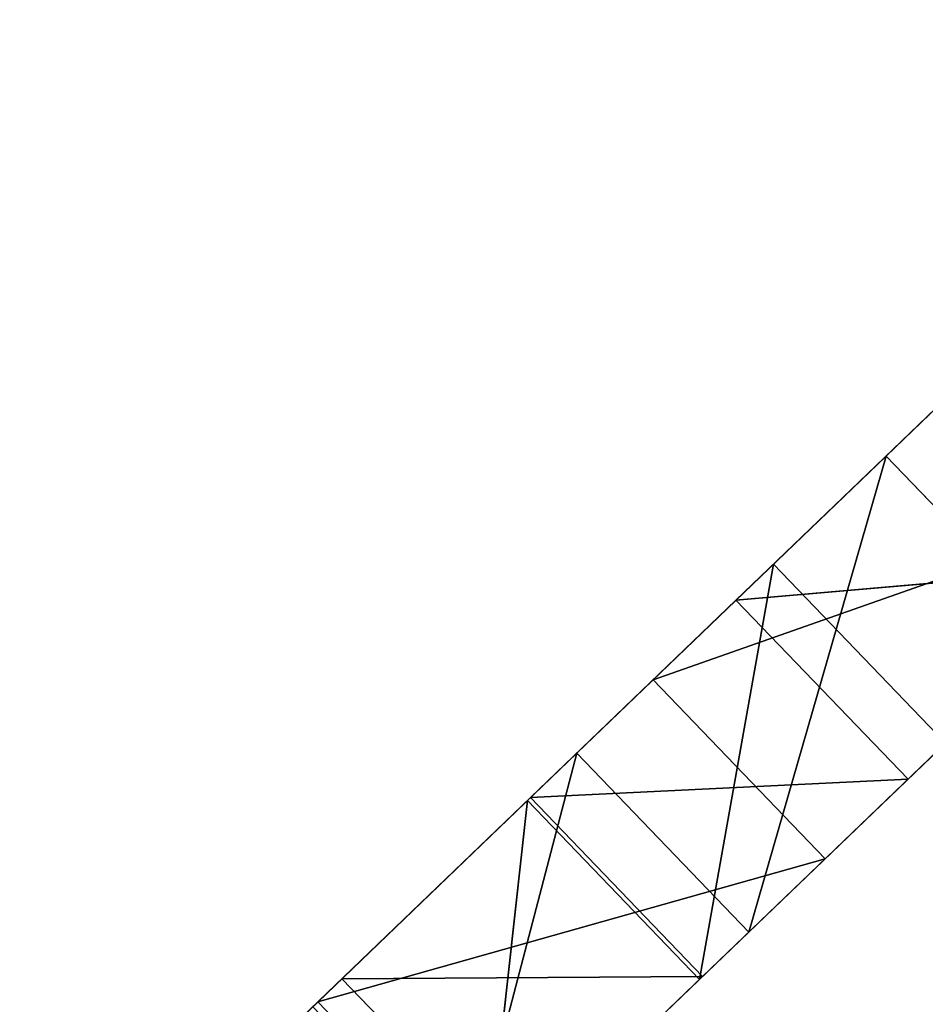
# Model space of a CAD drawing. Extents: x 856 to 1396, y -116 to 539.
# Tile 9 of 115: x 962 to 984, y 123 to 147. Entities that reach past the tile are written whole.
import ezdxf

# ---------------------------------------------------------------- set-up
doc = ezdxf.new("R2010")
doc.units = 0
doc.header["$LTSCALE"] = 25.4
doc.layers.get('0').update_dxf_attribs({"color": 13, "linetype": 'CONTINUOUS'})

# ---------------------------------------------------------------- blocks, each defined once
blk = doc.blocks.new('IKA-D-4174_STL')
at = {"color": 43}
for p, q in [((243.105, 1361.793, 252.042), (251.477, 1367.692, 260.088)), ((243.105, 1361.793, 252.042), (251.477, 1367.692, 260.088)), ((235.321, 1355.454, 244.563), (243.105, 1361.793, 252.042)), ((235.321, 1355.454, 244.563), (243.105, 1361.793, 252.042)), ((239.329, 1343.964, 248.414), (243.105, 1361.793, 252.042)), ((239.329, 1343.964, 248.414), (243.105, 1361.793, 252.042)), ((243.105, 1361.793, 252.042), (239.652, 1355.454, 240.056)), ((243.105, 1361.793, 252.042), (239.652, 1355.454, 240.056)), ((247.435, 1361.793, 247.536), (239.652, 1355.454, 240.056)), ((247.435, 1361.793, 247.536), (239.652, 1355.454, 240.056)), ((243.105, 1361.793, 252.042), (247.435, 1361.793, 247.536)), ((243.105, 1361.793, 252.042), (247.435, 1361.793, 247.536)), ((244.919, 1349.259, 253.785), (243.105, 1361.793, 252.042)), ((244.919, 1349.259, 253.785), (243.105, 1361.793, 252.042)), ((227.967, 1348.559, 237.495), (235.321, 1355.454, 244.563)), ((227.967, 1348.559, 237.495), (235.321, 1355.454, 244.563)), ((235.321, 1355.454, 244.563), (232.297, 1348.559, 232.989)), ((235.321, 1355.454, 244.563), (232.297, 1348.559, 232.989)), ((239.652, 1355.454, 240.056), (232.297, 1348.559, 232.989)), ((239.652, 1355.454, 240.056), (232.297, 1348.559, 232.989)), ((234.155, 1338.269, 243.441), (235.321, 1355.454, 244.563)), ((234.155, 1338.269, 243.441), (235.321, 1355.454, 244.563)), ((235.321, 1355.454, 244.563), (239.652, 1355.454, 240.056)), ((235.321, 1355.454, 244.563), (239.652, 1355.454, 240.056)), ((239.329, 1343.964, 248.414), (235.321, 1355.454, 244.563)), ((239.329, 1343.964, 248.414), (235.321, 1355.454, 244.563)), ((239.652, 1355.454, 240.056), (243.66, 1343.964, 243.908)), ((239.652, 1355.454, 240.056), (243.66, 1343.964, 243.908)), ((239.652, 1355.454, 240.056), (249.249, 1349.259, 249.279)), ((239.652, 1355.454, 240.056), (249.249, 1349.259, 249.279)), ((244.919, 1349.259, 253.785), (239.329, 1343.964, 248.414)), ((239.329, 1343.964, 248.414), (249.249, 1349.259, 249.279)), ((239.329, 1343.964, 248.414), (249.249, 1349.259, 249.279)), ((244.919, 1349.259, 253.785), (239.329, 1343.964, 248.414)), ((243.66, 1343.964, 243.908), (249.249, 1349.259, 249.279)), ((243.66, 1343.964, 243.908), (249.249, 1349.259, 249.279)), ((229.41, 1332.165, 238.882), (227.967, 1348.559, 237.495)), ((229.41, 1332.165, 238.882), (227.967, 1348.559, 237.495)), ((234.155, 1338.269, 243.441), (227.967, 1348.559, 237.495)), ((234.155, 1338.269, 243.441), (227.967, 1348.559, 237.495)), ((232.297, 1348.559, 232.989), (238.485, 1338.269, 238.935)), ((232.297, 1348.559, 232.989), (238.485, 1338.269, 238.935)), ((232.297, 1348.559, 232.989), (243.66, 1343.964, 243.908)), ((232.297, 1348.559, 232.989), (243.66, 1343.964, 243.908)), ((239.329, 1343.964, 248.414), (234.155, 1338.269, 243.441)), ((234.155, 1338.269, 243.441), (243.66, 1343.964, 243.908)), ((234.155, 1338.269, 243.441), (243.66, 1343.964, 243.908)), ((239.329, 1343.964, 248.414), (234.155, 1338.269, 243.441)), ((238.485, 1338.269, 238.935), (243.66, 1343.964, 243.908)), ((238.485, 1338.269, 238.935), (243.66, 1343.964, 243.908)), ((239.329, 1343.964, 248.414), (243.66, 1343.964, 243.908)), ((239.329, 1343.964, 248.414), (243.66, 1343.964, 243.908)), ((229.41, 1332.165, 238.882), (221.298, 1341.357, 231.087)), ((229.41, 1332.165, 238.882), (221.298, 1341.357, 231.087)), ((225.629, 1341.357, 226.581), (238.485, 1338.269, 238.935)), ((225.629, 1341.357, 226.581), (238.485, 1338.269, 238.935)), ((234.155, 1338.269, 243.441), (229.41, 1332.165, 238.882)), ((229.41, 1332.165, 238.882), (238.485, 1338.269, 238.935)), ((229.41, 1332.165, 238.882), (238.485, 1338.269, 238.935)), ((234.155, 1338.269, 243.441), (229.41, 1332.165, 238.882)), ((233.741, 1332.165, 234.376), (238.485, 1338.269, 238.935)), ((233.741, 1332.165, 234.376), (238.485, 1338.269, 238.935)), ((234.155, 1338.269, 243.441), (238.485, 1338.269, 238.935)), ((234.155, 1338.269, 243.441), (238.485, 1338.269, 238.935)), ((229.41, 1332.165, 238.882), (225.091, 1325.621, 234.732)), ((229.41, 1332.165, 238.882), (225.091, 1325.621, 234.732)), ((229.41, 1332.165, 238.882), (233.741, 1332.165, 234.376)), ((229.41, 1332.165, 238.882), (233.741, 1332.165, 234.376)), ((228.674, 1164.346, 238.175), (234.081, 1155.886, 243.371)), ((228.674, 1164.346, 238.175), (234.081, 1155.886, 243.371)), ((234.081, 1155.886, 243.371), (233.004, 1164.346, 233.668)), ((234.081, 1155.886, 243.371), (233.004, 1164.346, 233.668)), ((238.411, 1155.886, 238.864), (233.004, 1164.346, 233.668)), ((238.411, 1155.886, 238.864), (233.004, 1164.346, 233.668)), ((221.591, 1150.637, 231.369), (234.081, 1155.886, 243.371)), ((221.591, 1150.637, 231.369), (234.081, 1155.886, 243.371)), ((228.803, 1142.496, 238.299), (234.081, 1155.886, 243.371)), ((228.803, 1142.496, 238.299), (234.081, 1155.886, 243.371)), ((238.411, 1155.886, 238.864), (233.134, 1142.496, 233.793)), ((238.411, 1155.886, 238.864), (233.134, 1142.496, 233.793)), ((234.081, 1155.886, 243.371), (238.411, 1155.886, 238.864)), ((234.081, 1155.886, 243.371), (238.411, 1155.886, 238.864)), ((234.081, 1155.886, 243.371), (240.274, 1147.467, 249.321)), ((234.081, 1155.886, 243.371), (240.274, 1147.467, 249.321)), ((240.274, 1147.467, 249.321), (238.411, 1155.886, 238.864)), ((240.274, 1147.467, 249.321), (238.411, 1155.886, 238.864)), ((244.604, 1147.467, 244.815), (238.411, 1155.886, 238.864)), ((238.411, 1155.886, 238.864), (241.574, 1133.991, 241.903)), ((244.604, 1147.467, 244.815), (238.411, 1155.886, 238.864)), ((238.411, 1155.886, 238.864), (241.574, 1133.991, 241.903)), ((228.803, 1142.496, 238.299), (221.591, 1150.637, 231.369)), ((228.803, 1142.496, 238.299), (221.591, 1150.637, 231.369)), ((228.803, 1142.496, 238.299), (240.274, 1147.467, 249.321)), ((228.803, 1142.496, 238.299), (240.274, 1147.467, 249.321)), ((237.243, 1133.991, 246.409), (240.274, 1147.467, 249.321)), ((237.243, 1133.991, 246.409), (240.274, 1147.467, 249.321)), ((240.274, 1147.467, 249.321), (244.604, 1147.467, 244.815)), ((240.274, 1147.467, 249.321), (244.604, 1147.467, 244.815)), ((240.274, 1147.467, 249.321), (247.365, 1139.037, 256.135)), ((240.274, 1147.467, 249.321), (247.365, 1139.037, 256.135)), ((244.604, 1147.467, 244.815), (241.574, 1133.991, 241.903)), ((244.604, 1147.467, 244.815), (241.574, 1133.991, 241.903)), ((237.243, 1133.991, 246.409), (228.803, 1142.496, 238.299)), ((228.803, 1142.496, 238.299), (241.574, 1133.991, 241.903)), ((228.803, 1142.496, 238.299), (241.574, 1133.991, 241.903)), ((228.803, 1142.496, 238.299), (233.134, 1142.496, 233.793)), ((228.803, 1142.496, 238.299), (233.134, 1142.496, 233.793)), ((237.243, 1133.991, 246.409), (228.803, 1142.496, 238.299)), ((233.134, 1142.496, 233.793), (241.574, 1133.991, 241.903)), ((233.134, 1142.496, 233.793), (241.574, 1133.991, 241.903)), ((247.365, 1139.037, 256.135), (237.243, 1133.991, 246.409)), ((247.365, 1139.037, 256.135), (237.243, 1133.991, 246.409)), ((251.695, 1139.037, 251.629), (241.574, 1133.991, 241.903)), ((251.695, 1139.037, 251.629), (241.574, 1133.991, 241.903)), ((247.135, 1124.998, 255.915), (237.243, 1133.991, 246.409)), ((237.243, 1133.991, 246.409), (251.466, 1124.998, 251.408)), ((237.243, 1133.991, 246.409), (251.466, 1124.998, 251.408)), ((237.243, 1133.991, 246.409), (241.574, 1133.991, 241.903)), ((237.243, 1133.991, 246.409), (241.574, 1133.991, 241.903)), ((254.539, 1131.484, 263.03), (237.243, 1133.991, 246.409)), ((247.135, 1124.998, 255.915), (237.243, 1133.991, 246.409)), ((254.539, 1131.484, 263.03), (237.243, 1133.991, 246.409)), ((241.574, 1133.991, 241.903), (251.466, 1124.998, 251.408)), ((241.574, 1133.991, 241.903), (251.466, 1124.998, 251.408))]:
    blk.add_line(p, q, dxfattribs=at)
mesh = blk.add_polyface(dxfattribs=at)
corners = [(251.477, 1367.692, 260.088), (247.435, 1361.793, 247.536), (243.105, 1361.793, 252.042)]
mesh.append_faces([[corners[k] for k in face] for face in [(0, 1, 2)]], dxfattribs={"color": 43})
mesh = blk.add_polyface(dxfattribs=at)
corners = [(251.477, 1367.692, 260.088), (243.105, 1361.793, 252.042), (244.919, 1349.259, 253.785)]
mesh.append_faces([[corners[k] for k in face] for face in [(0, 1, 2)]], dxfattribs={"color": 43})
mesh = blk.add_polyface(dxfattribs=at)
corners = [(243.105, 1361.793, 252.042), (239.652, 1355.454, 240.056), (235.321, 1355.454, 244.563)]
mesh.append_faces([[corners[k] for k in face] for face in [(0, 1, 2)]], dxfattribs={"color": 43})
mesh = blk.add_polyface(dxfattribs=at)
corners = [(243.105, 1361.793, 252.042), (235.321, 1355.454, 244.563), (239.329, 1343.964, 248.414)]
mesh.append_faces([[corners[k] for k in face] for face in [(0, 1, 2)]], dxfattribs={"color": 43})
mesh = blk.add_polyface(dxfattribs=at)
corners = [(244.919, 1349.259, 253.785), (243.105, 1361.793, 252.042), (239.329, 1343.964, 248.414)]
mesh.append_faces([[corners[k] for k in face] for face in [(0, 1, 2)]], dxfattribs={"color": 43})
mesh = blk.add_polyface(dxfattribs=at)
corners = [(243.105, 1361.793, 252.042), (247.435, 1361.793, 247.536), (239.652, 1355.454, 240.056)]
mesh.append_faces([[corners[k] for k in face] for face in [(0, 1, 2)]], dxfattribs={"color": 43})
mesh = blk.add_polyface(dxfattribs=at)
corners = [(249.249, 1349.259, 249.279), (239.652, 1355.454, 240.056), (247.435, 1361.793, 247.536)]
mesh.append_faces([[corners[k] for k in face] for face in [(0, 1, 2)]], dxfattribs={"color": 43})
mesh = blk.add_polyface(dxfattribs=at)
corners = [(235.321, 1355.454, 244.563), (232.297, 1348.559, 232.989), (227.967, 1348.559, 237.495)]
mesh.append_faces([[corners[k] for k in face] for face in [(0, 1, 2)]], dxfattribs={"color": 43})
mesh = blk.add_polyface(dxfattribs=at)
corners = [(235.321, 1355.454, 244.563), (227.967, 1348.559, 237.495), (234.155, 1338.269, 243.441)]
mesh.append_faces([[corners[k] for k in face] for face in [(0, 1, 2)]], dxfattribs={"color": 43})
mesh = blk.add_polyface(dxfattribs=at)
corners = [(235.321, 1355.454, 244.563), (239.652, 1355.454, 240.056), (232.297, 1348.559, 232.989)]
mesh.append_faces([[corners[k] for k in face] for face in [(0, 1, 2)]], dxfattribs={"color": 43})
mesh = blk.add_polyface(dxfattribs=at)
corners = [(243.66, 1343.964, 243.908), (232.297, 1348.559, 232.989), (239.652, 1355.454, 240.056)]
mesh.append_faces([[corners[k] for k in face] for face in [(0, 1, 2)]], dxfattribs={"color": 43})
mesh = blk.add_polyface(dxfattribs=at)
corners = [(239.329, 1343.964, 248.414), (235.321, 1355.454, 244.563), (234.155, 1338.269, 243.441)]
mesh.append_faces([[corners[k] for k in face] for face in [(0, 1, 2)]], dxfattribs={"color": 43})
mesh = blk.add_polyface(dxfattribs=at)
corners = [(249.249, 1349.259, 249.279), (243.66, 1343.964, 243.908), (239.652, 1355.454, 240.056)]
mesh.append_faces([[corners[k] for k in face] for face in [(0, 1, 2)]], dxfattribs={"color": 43})
mesh = blk.add_polyface(dxfattribs=at)
corners = [(244.919, 1349.259, 253.785), (239.329, 1343.964, 248.414), (249.249, 1349.259, 249.279)]
mesh.append_faces([[corners[k] for k in face] for face in [(0, 1, 2)]], dxfattribs={"color": 43})
mesh = blk.add_polyface(dxfattribs=at)
corners = [(249.249, 1349.259, 249.279), (239.329, 1343.964, 248.414), (243.66, 1343.964, 243.908)]
mesh.append_faces([[corners[k] for k in face] for face in [(0, 1, 2)]], dxfattribs={"color": 43})
mesh = blk.add_polyface(dxfattribs=at)
corners = [(229.41, 1332.165, 238.882), (227.967, 1348.559, 237.495), (221.298, 1341.357, 231.087)]
mesh.append_faces([[corners[k] for k in face] for face in [(0, 1, 2)]], dxfattribs={"color": 43})
mesh = blk.add_polyface(dxfattribs=at)
corners = [(238.485, 1338.269, 238.935), (225.629, 1341.357, 226.581), (232.297, 1348.559, 232.989)]
mesh.append_faces([[corners[k] for k in face] for face in [(0, 1, 2)]], dxfattribs={"color": 43})
mesh = blk.add_polyface(dxfattribs=at)
corners = [(234.155, 1338.269, 243.441), (227.967, 1348.559, 237.495), (229.41, 1332.165, 238.882)]
mesh.append_faces([[corners[k] for k in face] for face in [(0, 1, 2)]], dxfattribs={"color": 43})
mesh = blk.add_polyface(dxfattribs=at)
corners = [(243.66, 1343.964, 243.908), (238.485, 1338.269, 238.935), (232.297, 1348.559, 232.989)]
mesh.append_faces([[corners[k] for k in face] for face in [(0, 1, 2)]], dxfattribs={"color": 43})
mesh = blk.add_polyface(dxfattribs=at)
corners = [(239.329, 1343.964, 248.414), (234.155, 1338.269, 243.441), (243.66, 1343.964, 243.908)]
mesh.append_faces([[corners[k] for k in face] for face in [(0, 1, 2)]], dxfattribs={"color": 43})
mesh = blk.add_polyface(dxfattribs=at)
corners = [(243.66, 1343.964, 243.908), (234.155, 1338.269, 243.441), (238.485, 1338.269, 238.935)]
mesh.append_faces([[corners[k] for k in face] for face in [(0, 1, 2)]], dxfattribs={"color": 43})
mesh = blk.add_polyface(dxfattribs=at)
corners = [(229.41, 1332.165, 238.882), (221.298, 1341.357, 231.087), (225.091, 1325.621, 234.732)]
mesh.append_faces([[corners[k] for k in face] for face in [(0, 1, 2)]], dxfattribs={"color": 43})
mesh = blk.add_polyface(dxfattribs=at)
corners = [(238.485, 1338.269, 238.935), (233.741, 1332.165, 234.376), (225.629, 1341.357, 226.581)]
mesh.append_faces([[corners[k] for k in face] for face in [(0, 1, 2)]], dxfattribs={"color": 43})
mesh = blk.add_polyface(dxfattribs=at)
corners = [(234.155, 1338.269, 243.441), (229.41, 1332.165, 238.882), (238.485, 1338.269, 238.935)]
mesh.append_faces([[corners[k] for k in face] for face in [(0, 1, 2)]], dxfattribs={"color": 43})
mesh = blk.add_polyface(dxfattribs=at)
corners = [(238.485, 1338.269, 238.935), (229.41, 1332.165, 238.882), (233.741, 1332.165, 234.376)]
mesh.append_faces([[corners[k] for k in face] for face in [(0, 1, 2)]], dxfattribs={"color": 43})
mesh = blk.add_polyface(dxfattribs=at)
corners = [(229.41, 1332.165, 238.882), (225.091, 1325.621, 234.732), (233.741, 1332.165, 234.376)]
mesh.append_faces([[corners[k] for k in face] for face in [(0, 1, 2)]], dxfattribs={"color": 43})
mesh = blk.add_polyface(dxfattribs=at)
corners = [(234.081, 1155.886, 243.371), (228.674, 1164.346, 238.175), (221.591, 1150.637, 231.369)]
mesh.append_faces([[corners[k] for k in face] for face in [(0, 1, 2)]], dxfattribs={"color": 43})
mesh = blk.add_polyface(dxfattribs=at)
corners = [(234.081, 1155.886, 243.371), (233.004, 1164.346, 233.668), (228.674, 1164.346, 238.175)]
mesh.append_faces([[corners[k] for k in face] for face in [(0, 1, 2)]], dxfattribs={"color": 43})
mesh = blk.add_polyface(dxfattribs=at)
corners = [(234.081, 1155.886, 243.371), (238.411, 1155.886, 238.864), (233.004, 1164.346, 233.668)]
mesh.append_faces([[corners[k] for k in face] for face in [(0, 1, 2)]], dxfattribs={"color": 43})
mesh = blk.add_polyface(dxfattribs=at)
corners = [(238.411, 1155.886, 238.864), (233.134, 1142.496, 233.793), (233.004, 1164.346, 233.668)]
mesh.append_faces([[corners[k] for k in face] for face in [(0, 1, 2)]], dxfattribs={"color": 43})
mesh = blk.add_polyface(dxfattribs=at)
corners = [(234.081, 1155.886, 243.371), (221.591, 1150.637, 231.369), (228.803, 1142.496, 238.299)]
mesh.append_faces([[corners[k] for k in face] for face in [(0, 1, 2)]], dxfattribs={"color": 43})
mesh = blk.add_polyface(dxfattribs=at)
corners = [(240.274, 1147.467, 249.321), (234.081, 1155.886, 243.371), (228.803, 1142.496, 238.299)]
mesh.append_faces([[corners[k] for k in face] for face in [(0, 1, 2)]], dxfattribs={"color": 43})
mesh = blk.add_polyface(dxfattribs=at)
corners = [(241.574, 1133.991, 241.903), (233.134, 1142.496, 233.793), (238.411, 1155.886, 238.864)]
mesh.append_faces([[corners[k] for k in face] for face in [(0, 1, 2)]], dxfattribs={"color": 43})
mesh = blk.add_polyface(dxfattribs=at)
corners = [(240.274, 1147.467, 249.321), (238.411, 1155.886, 238.864), (234.081, 1155.886, 243.371)]
mesh.append_faces([[corners[k] for k in face] for face in [(0, 1, 2)]], dxfattribs={"color": 43})
mesh = blk.add_polyface(dxfattribs=at)
corners = [(240.274, 1147.467, 249.321), (244.604, 1147.467, 244.815), (238.411, 1155.886, 238.864)]
mesh.append_faces([[corners[k] for k in face] for face in [(0, 1, 2)]], dxfattribs={"color": 43})
mesh = blk.add_polyface(dxfattribs=at)
corners = [(244.604, 1147.467, 244.815), (241.574, 1133.991, 241.903), (238.411, 1155.886, 238.864)]
mesh.append_faces([[corners[k] for k in face] for face in [(0, 1, 2)]], dxfattribs={"color": 43})
mesh = blk.add_polyface(dxfattribs=at)
corners = [(228.803, 1142.496, 238.299), (221.591, 1150.637, 231.369), (233.134, 1142.496, 233.793)]
mesh.append_faces([[corners[k] for k in face] for face in [(0, 1, 2)]], dxfattribs={"color": 43})
mesh = blk.add_polyface(dxfattribs=at)
corners = [(240.274, 1147.467, 249.321), (228.803, 1142.496, 238.299), (237.243, 1133.991, 246.409)]
mesh.append_faces([[corners[k] for k in face] for face in [(0, 1, 2)]], dxfattribs={"color": 43})
mesh = blk.add_polyface(dxfattribs=at)
corners = [(247.365, 1139.037, 256.135), (240.274, 1147.467, 249.321), (237.243, 1133.991, 246.409)]
mesh.append_faces([[corners[k] for k in face] for face in [(0, 1, 2)]], dxfattribs={"color": 43})
mesh = blk.add_polyface(dxfattribs=at)
corners = [(247.365, 1139.037, 256.135), (244.604, 1147.467, 244.815), (240.274, 1147.467, 249.321)]
mesh.append_faces([[corners[k] for k in face] for face in [(0, 1, 2)]], dxfattribs={"color": 43})
mesh = blk.add_polyface(dxfattribs=at)
corners = [(251.695, 1139.037, 251.629), (241.574, 1133.991, 241.903), (244.604, 1147.467, 244.815)]
mesh.append_faces([[corners[k] for k in face] for face in [(0, 1, 2)]], dxfattribs={"color": 43})
mesh = blk.add_polyface(dxfattribs=at)
corners = [(237.243, 1133.991, 246.409), (228.803, 1142.496, 238.299), (241.574, 1133.991, 241.903)]
mesh.append_faces([[corners[k] for k in face] for face in [(0, 1, 2)]], dxfattribs={"color": 43})
mesh = blk.add_polyface(dxfattribs=at)
corners = [(241.574, 1133.991, 241.903), (228.803, 1142.496, 238.299), (233.134, 1142.496, 233.793)]
mesh.append_faces([[corners[k] for k in face] for face in [(0, 1, 2)]], dxfattribs={"color": 43})
mesh = blk.add_polyface(dxfattribs=at)
corners = [(254.539, 1131.484, 263.03), (247.365, 1139.037, 256.135), (237.243, 1133.991, 246.409)]
mesh.append_faces([[corners[k] for k in face] for face in [(0, 1, 2)]], dxfattribs={"color": 43})
mesh = blk.add_polyface(dxfattribs=at)
corners = [(251.695, 1139.037, 251.629), (251.466, 1124.998, 251.408), (241.574, 1133.991, 241.903)]
mesh.append_faces([[corners[k] for k in face] for face in [(0, 1, 2)]], dxfattribs={"color": 43})
mesh = blk.add_polyface(dxfattribs=at)
corners = [(247.135, 1124.998, 255.915), (237.243, 1133.991, 246.409), (251.466, 1124.998, 251.408)]
mesh.append_faces([[corners[k] for k in face] for face in [(0, 1, 2)]], dxfattribs={"color": 43})
mesh = blk.add_polyface(dxfattribs=at)
corners = [(251.466, 1124.998, 251.408), (237.243, 1133.991, 246.409), (241.574, 1133.991, 241.903)]
mesh.append_faces([[corners[k] for k in face] for face in [(0, 1, 2)]], dxfattribs={"color": 43})
mesh = blk.add_polyface(dxfattribs=at)
corners = [(254.539, 1131.484, 263.03), (237.243, 1133.991, 246.409), (247.135, 1124.998, 255.915)]
mesh.append_faces([[corners[k] for k in face] for face in [(0, 1, 2)]], dxfattribs={"color": 43})

msp = doc.modelspace()

# ---------------------------------------------------------------- block references
at = {"color": 0, "extrusion": (0, 1, -4.996e-16), "rotation": 180}
msp.add_blockref('IKA-D-4174_STL', (-740.325, 3944.307, -115.555), dxfattribs=at)

doc.saveas('drawing.dxf')
